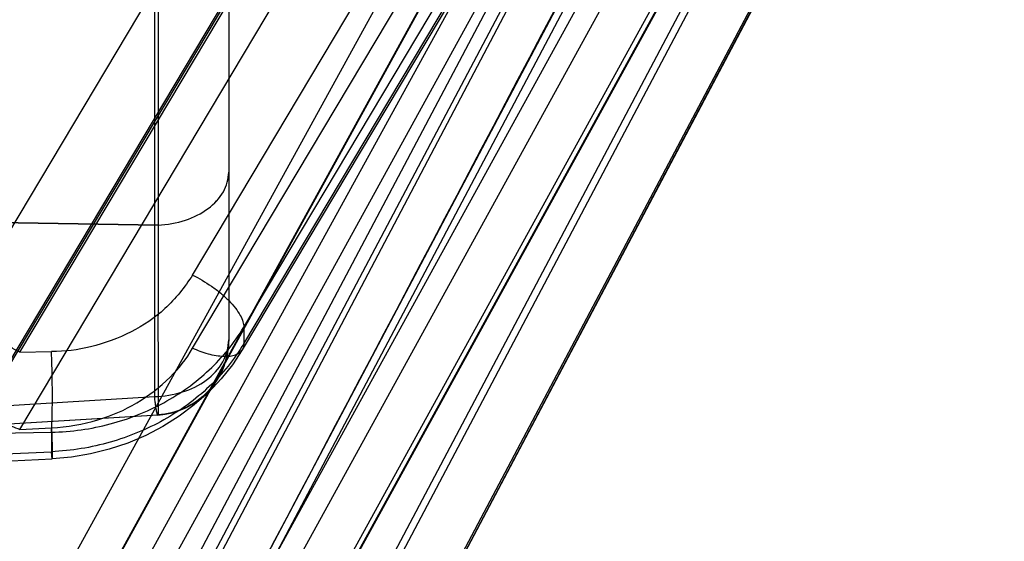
# Model space of a CAD drawing. Header units: millimetres. Extents: x 178516 to 426772, y -178579 to -115871.
# Tile 148 of 256: x 315909 to 315922, y -131813 to -131806. Entities that reach past the tile are written whole.
import ezdxf

# ---------------------------------------------------------------- set-up
doc = ezdxf.new("R2010")
doc.units = ezdxf.units.MM
doc.header["$MEASUREMENT"] = 0
doc.layers.get('0').update_dxf_attribs({"color": 252, "lineweight": 5})
doc.layers.add('EC-MTR_250-0_7OBJ', color=7, linetype='Continuous')
doc.layers.add('IS_centrale', color=7, linetype='Continuous', lineweight=13)

# ---------------------------------------------------------------- blocks, each defined once
blk = doc.blocks.new('VVS030s_FLX1_250_0.38kW_2.00x2v2_t')
at = {"layer": 'EC-MTR_250-0_7OBJ', "color": 7, "linetype": 'Continuous'}
for p, q in [((212.331, 322.444), (221.858, 340.546)), ((220.744, 339.801), (210.444, 320.315)), ((221.502, 339.667), (211.123, 320.035)), ((220.744, 339.587), (210.444, 320.102)), ((221.424, 339.522), (211.124, 320.037)), ((221.424, 339.154), (211.124, 319.669)), ((217.773, 338.89), (207.686, 319.817)), ((207.687, 319.821), (217.773, 338.893)), ((217.773, 338.845), (207.686, 319.772)), ((218.453, 338.612), (208.751, 320.267)), ((218.453, 338.41), (208.751, 320.065)), ((220.744, 337.144), (210.444, 318.407)), ((221.417, 337.004), (211.117, 318.268)), ((221.424, 337.031), (211.124, 318.293)), ((220.744, 336.512), (210.444, 317.775)), ((207.696, 317.795), (217.78, 336.129)), ((217.773, 336.1), (207.686, 317.76)), ((217.773, 335.966), (207.686, 317.626)), ((218.453, 335.989), (208.751, 318.35)), ((221.424, 335.94), (211.124, 317.204)), ((218.453, 335.391), (208.751, 317.751)), ((221.211, 332.15), (220.313, 332.108)), ((221.201, 332.055), (220.323, 332.014)), ((220.323, 331.755), (220.323, 332.014)), ((220.744, 331.718), (210.444, 314.45)), ((221.403, 331.698), (211.103, 314.431)), ((221.424, 331.775), (211.124, 314.506)), ((221.201, 331.768), (220.323, 331.755)), ((220.744, 331.718), (220.323, 331.698)), ((221.037, 331.652), (218.91, 331.524)), ((218.913, 331.527), (221.041, 331.656)), ((221.084, 331.411), (218.956, 331.281)), ((218.956, 323.139), (218.956, 331.281)), ((217.794, 330.663), (217.924, 330.86)), ((207.717, 313.778), (217.794, 330.662)), ((218.453, 330.642), (208.751, 314.386)), ((220.744, 330.692), (210.444, 313.424)), ((220.744, 330.692), (220.323, 330.686)), ((217.773, 330.581), (207.686, 313.679)), ((217.773, 330.363), (217.773, 330.581)), ((217.973, 322.938), (217.973, 330.529)), ((217.773, 330.363), (207.686, 313.461)), ((221.424, 330.004), (211.124, 312.738)), ((218.453, 329.671), (208.751, 313.414)), ((218.911, 321.466), (218.91, 329.008)), ((218.91, 329.008), (221.036, 328.973)), ((221.036, 328.973), (218.91, 329.008))]:
    blk.add_line(p, q, dxfattribs=at)
for points in [[(219.807, 332.044), (220.059, 332.086), (220.313, 332.108)], [(217.924, 330.86), (218.073, 331.048), (218.242, 331.227), (218.429, 331.393), (218.631, 331.544), (218.847, 331.68), (219.074, 331.799), (219.312, 331.9), (219.556, 331.981), (219.807, 332.044)]]:
    blk.add_lwpolyline(points, dxfattribs=at)
for centre, radius, start, end in [((9117.307, -4368.012), 10065.303, 152.1145313, 152.2401507), ((218.973, 330.529), 1, 93.4604, 180), ((236.35, 331.282), 16.038, 180.8294, 182.1297), ((235.468, 331.259), 15.156, 180.7915, 182.1675)]:
    blk.add_arc(centre, radius, start, end, dxfattribs=at)
for points, knots in [([(220.323, 331.698), (220.322, 331.725), (220.32, 331.778), (220.317, 331.855), (220.315, 331.925), (220.313, 331.978), (220.312, 332.016), (220.312, 332.039), (220.312, 332.06), (220.312, 332.076), (220.312, 332.09), (220.312, 332.098), (220.312, 332.103), (220.312, 332.106), (220.313, 332.107), (220.313, 332.108), (220.313, 332.108)], [0, 0, 0, 0, 0.198818, 0.388073, 0.561508, 0.712767, 0.778136, 0.83587, 0.885472, 0.926448, 0.95839, 0.981231, 0.989249, 0.995011, 0.998543, 1, 1, 1, 1]), ([(220.313, 332.108), (220.313, 332.108), (220.314, 332.107), (220.314, 332.105), (220.315, 332.1), (220.316, 332.092), (220.317, 332.081), (220.319, 332.068), (220.32, 332.045), (220.322, 332.027), (220.323, 332.014)], [0, 0, 0, 0, 0.00585, 0.019656, 0.072305, 0.15733, 0.273079, 0.41769, 0.58875, 1, 1, 1, 1]), ([(217.773, 330.581), (217.897, 330.79), (218.214, 331.178), (218.826, 331.622), (219.542, 331.918), (220.06, 332.002), (220.323, 332.014)], [0, 0, 0, 0, 0.24046, 0.487021, 0.740373, 1, 1, 1, 1]), ([(220.323, 331.755), (220.061, 331.75), (219.543, 331.677), (218.826, 331.394), (218.213, 330.957), (217.897, 330.572), (217.773, 330.363)], [0, 0, 0, 0, 0.260032, 0.512985, 0.759126, 1, 1, 1, 1]), ([(220.323, 331.698), (220.115, 331.684), (219.72, 331.623), (219.182, 331.386), (218.755, 331.057), (218.532, 330.783), (218.453, 330.642)], [0, 0, 0, 0, 0.280194, 0.5325, 0.782446, 1, 1, 1, 1]), ([(220.323, 331.755), (220.32, 331.716), (220.316, 331.622), (220.312, 331.46), (220.311, 331.264), (220.312, 331.123), (220.313, 331.05)], [0, 0, 0, 0, 0.165043, 0.399839, 0.688391, 1, 1, 1, 1]), ([(221.403, 331.698), (221.394, 331.682), (221.367, 331.653), (221.312, 331.625), (221.242, 331.609), (221.159, 331.606), (221.066, 331.616), (220.924, 331.647), (220.816, 331.686), (220.744, 331.718)], [0, 0, 0, 0, 0.077468, 0.163481, 0.263786, 0.380807, 0.5148, 0.664358, 1, 1, 1, 1]), ([(217.973, 330.529), (217.973, 330.649), (218.008, 330.835), (218.12, 331.06), (218.24, 331.216), (218.389, 331.346), (218.607, 331.471), (218.791, 331.516), (218.91, 331.524)], [0, 0, 0, 0, 0.23929, 0.368451, 0.500068, 0.631755, 0.761107, 1, 1, 1, 1]), ([(217.973, 330.529), (217.973, 330.649), (218.008, 330.835), (218.12, 331.06), (218.24, 331.217), (218.39, 331.346), (218.607, 331.471), (218.791, 331.516), (218.91, 331.524)], [0, 0, 0, 0, 0.239374, 0.368552, 0.500184, 0.631884, 0.761245, 1, 1, 1, 1]), ([(218.91, 331.524), (218.91, 331.525), (218.911, 331.527), (218.914, 331.527), (218.917, 331.524), (218.919, 331.52), (218.921, 331.512), (218.925, 331.498), (218.93, 331.474), (218.936, 331.438), (218.943, 331.393), (218.949, 331.34), (218.954, 331.301), (218.956, 331.281)], [0, 0, 0, 0, 0.013278, 0.021584, 0.033875, 0.054346, 0.083833, 0.12255, 0.227826, 0.369882, 0.547179, 0.75785, 1, 1, 1, 1]), ([(218.91, 331.524), (218.91, 331.525), (218.911, 331.527), (218.914, 331.527), (218.917, 331.524), (218.919, 331.52), (218.921, 331.512), (218.925, 331.498), (218.93, 331.474), (218.936, 331.438), (218.943, 331.393), (218.949, 331.34), (218.954, 331.301), (218.956, 331.281)], [0, 0, 0, 0, 0.013278, 0.021584, 0.033875, 0.054346, 0.083833, 0.12255, 0.227826, 0.369882, 0.547179, 0.75785, 1, 1, 1, 1]), ([(218.91, 329.008), (218.91, 329.16), (218.91, 329.483), (218.91, 329.984), (218.911, 330.412), (218.91, 330.751), (218.91, 331.002), (218.91, 331.237), (218.91, 331.413), (218.91, 331.5), (218.91, 331.524)], [0, 0, 0, 0, 0.181387, 0.385339, 0.597081, 0.69153, 0.79033, 0.896299, 0.970925, 1, 1, 1, 1]), ([(218.956, 331.281), (218.83, 331.279), (218.587, 331.242), (218.266, 331.086), (218.034, 330.842), (217.973, 330.63), (217.973, 330.529)], [0, 0, 0, 0, 0.278203, 0.536251, 0.776653, 1, 1, 1, 1]), ([(217.773, 330.581), (217.773, 330.595), (217.776, 330.624), (217.787, 330.651), (217.794, 330.662)], [0, 0, 0, 0, 0.506087, 1, 1, 1, 1]), ([(217.794, 330.662), (217.803, 330.678), (217.83, 330.707), (217.886, 330.737), (217.959, 330.752), (218.045, 330.754), (218.142, 330.743), (218.281, 330.711), (218.385, 330.672), (218.453, 330.642)], [0, 0, 0, 0, 0.076686, 0.164303, 0.268751, 0.391408, 0.530701, 0.682249, 1, 1, 1, 1]), ([(218.453, 329.671), (218.556, 329.833), (218.792, 330.13), (219.265, 330.45), (219.783, 330.637), (220.149, 330.687), (220.323, 330.686)], [0, 0, 0, 0, 0.260113, 0.506105, 0.763987, 1, 1, 1, 1]), ([(220.744, 330.692), (220.835, 330.648), (221.004, 330.548), (221.19, 330.396), (221.307, 330.266), (221.37, 330.175), (221.411, 330.088), (221.424, 330.03), (221.424, 330.004)], [0, 0, 0, 0, 0.301973, 0.587607, 0.71424, 0.82591, 0.920943, 1, 1, 1, 1]), ([(218.453, 329.671), (218.365, 329.714), (218.236, 329.789), (218.079, 329.908), (217.972, 330.005), (217.885, 330.104), (217.821, 330.198), (217.783, 330.284), (217.773, 330.339), (217.773, 330.363)], [0, 0, 0, 0, 0.291437, 0.443384, 0.589222, 0.721339, 0.834828, 0.926985, 1, 1, 1, 1]), ([(218.91, 329.008), (218.787, 329.002), (218.551, 328.961), (218.245, 328.811), (218.029, 328.587), (217.973, 328.396), (217.973, 328.306)], [0, 0, 0, 0, 0.289486, 0.555393, 0.789522, 1, 1, 1, 1]), ([(218.91, 329.008), (218.787, 329.002), (218.551, 328.961), (218.245, 328.811), (218.029, 328.587), (217.973, 328.396), (217.973, 328.306)], [0, 0, 0, 0, 0.288928, 0.555586, 0.790214, 1, 1, 1, 1])]:
    blk.add_open_spline(points, degree=3, knots=knots, dxfattribs=at)
blk = doc.blocks.new('A$C680519BF')
at = {"extrusion": (1.22461e-16, 0, -1)}
blk.add_blockref('VVS030s_FLX1_250_0.38kW_2.00x2v2_t', (2069.827, 89.5), dxfattribs=at)

msp = doc.modelspace()

# ---------------------------------------------------------------- block references
at = {"layer": 'IS_centrale', "xscale": -1, "rotation": 180}
msp.add_blockref('A$C680519BF', (318199.762, -131390.156), dxfattribs=at)

doc.saveas('drawing.dxf')
